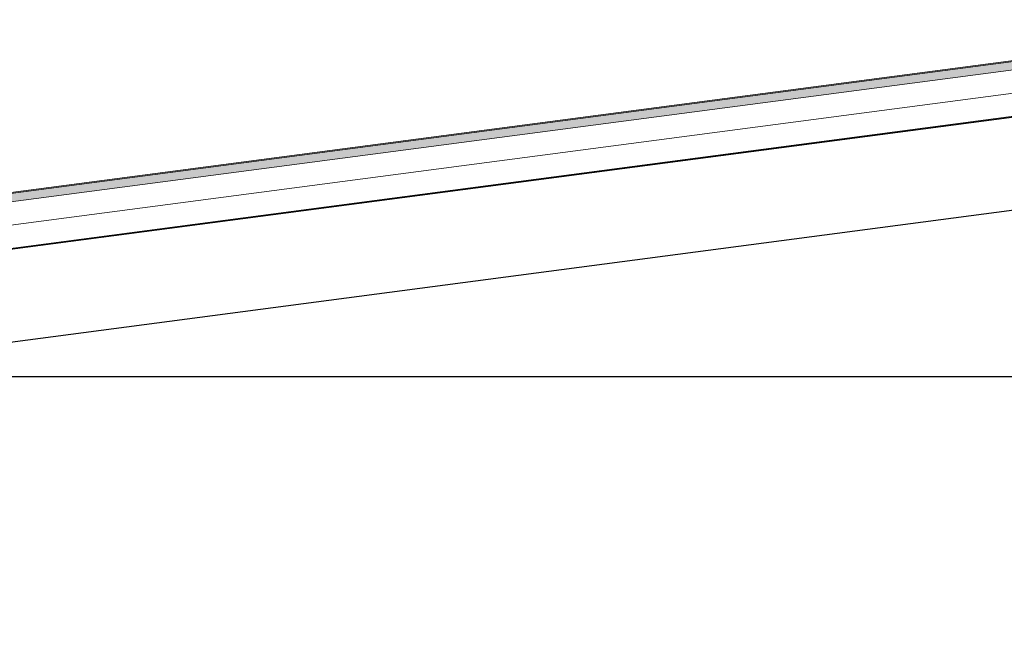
# Model space of a CAD drawing. Header units: millimetres. Extents: x -82116 to -59237, y -2070 to 13065.
# Tile 27 of 66: x -72903 to -70766, y 7293 to 8618. Entities that reach past the tile are written whole.
import ezdxf

# ---------------------------------------------------------------- set-up
doc = ezdxf.new("R2010")
doc.units = ezdxf.units.MM
doc.header["$LTSCALE"] = 0.5
doc.header["$MEASUREMENT"] = 0
doc.linetypes.add('PLINE', pattern=[0])
for name, color, linetype in [('235- Utvendig kledning og overflate(Nye konstruksjoner)', 7, 'Continuous'), ('261- Primærkonstruksjon (tak)', 7, 'Continuous'), ('262- Taktekking (Skravur)(Nye konstruksjoner)', 7, 'Continuous')]:
    doc.layers.add(name, color=color, linetype=linetype)
doc.layers.add('262- Taktekking(Nye konstruksjoner)', color=7, linetype='Continuous', lineweight=0)

msp = doc.modelspace()

# ---------------------------------------------------------------- hatches: boundary and pattern name
at = {"layer": '262- Taktekking (Skravur)(Nye konstruksjoner)', "linetype": 'Continuous'}
msp.add_hatch(color=256, dxfattribs=at).paths.add_polyline_path([(-70082.2, 8616.4), (-78118.2, 7558.5), (-78118.2, 7556.5), (-70082.2, 8614.4)])
h = msp.add_hatch(dxfattribs=at)
h.set_pattern_fill('Prikker_tett', color=256, style=0, pattern_type=2)
h.set_pattern_definition([(0, (0, 0), (0, 43.30127), [0, -25]), (0, (12.5, 21.65), (0, 43.30127), [0, -25])])
h.paths.add_polyline_path([(-78118.2, 7435.4), (-70082.2, 8493.4), (-70082.2, 8495.4), (-78118.2, 7437.5)])
at = {"layer": '262- Taktekking(Nye konstruksjoner)', "linetype": 'Continuous'}
msp.add_hatch(color=256, dxfattribs=at).paths.add_polyline_path([(-78118.2, 7538.3), (-70082.2, 8596.3), (-70082.2, 8614.4), (-78118.2, 7556.5)])

# ---------------------------------------------------------------- linework, layer by layer
at = {"layer": '235- Utvendig kledning og overflate(Nye konstruksjoner)', "linetype": 'PLINE'}
msp.add_line((-73488.2, 7843.2), (-70082.2, 7843.2), dxfattribs=at)
at = {"layer": '261- Primærkonstruksjon (tak)', "linetype": 'PLINE'}
for p, q in [((-70073.2, 8494.6), (-77818.2, 7474.9)), ((-69923.2, 8312.6), (-77668.2, 7293))]:
    msp.add_line(p, q, dxfattribs=at)
at = {"layer": '262- Taktekking(Nye konstruksjoner)', "linetype": 'PLINE'}
for p, q in [((-70073.2, 8617.6), (-78118.2, 7558.5)), ((-70073.2, 8615.6), (-78118.2, 7556.5)), ((-70073.2, 8597.5), (-78118.2, 7538.3)), ((-70073.2, 8547), (-78118.2, 7487.9)), ((-70073.2, 8496.6), (-78118.2, 7437.5))]:
    msp.add_line(p, q, dxfattribs=at)

doc.saveas('drawing.dxf')
